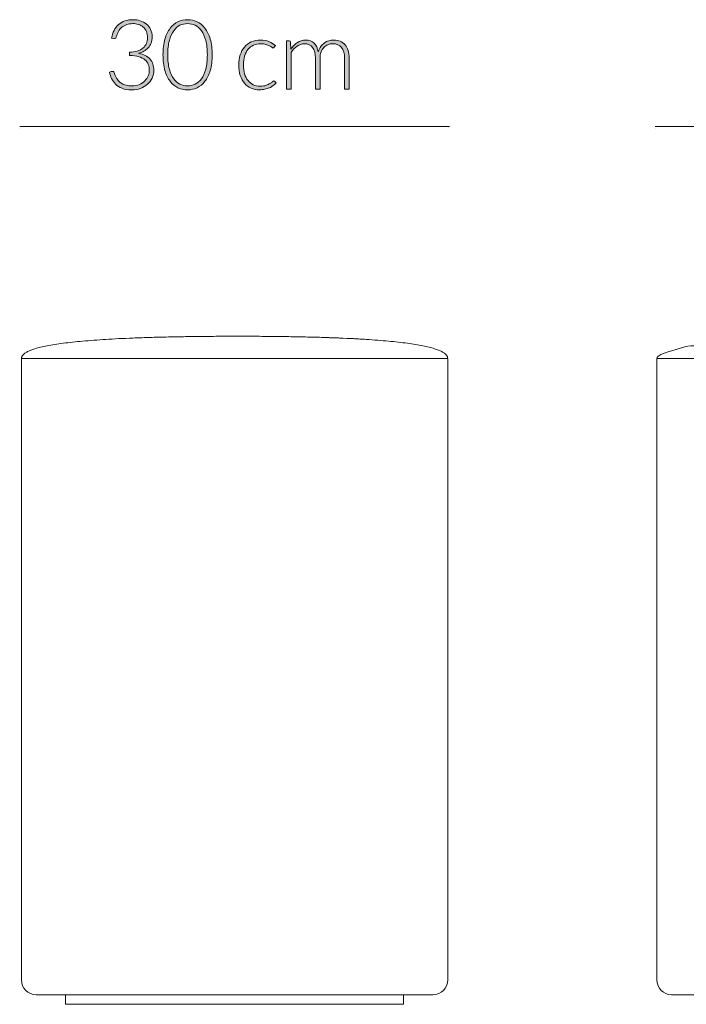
# Model space of a CAD drawing. Header units: inches. Extents: x 73 to 138, y -199 to -88.
# Tile 1 of 8: x 81 to 99, y -199 to -172. Entities that reach past the tile are written whole.
import ezdxf

# ---------------------------------------------------------------- set-up
doc = ezdxf.new("R2010")
doc.units = ezdxf.units.IN
doc.header["$MEASUREMENT"] = 0
doc.layers.add('Capa 1', color=7, linetype='Continuous')

# ---------------------------------------------------------------- blocks, each defined once
blk = doc.blocks.new('block 7')
at = {"layer": 'Capa 1'}
h = blk.add_hatch(color=251, dxfattribs=at)
h.dxf.hatch_style = 2
edge = h.paths.add_edge_path()
edge.add_spline(control_points=[(83.795, -171.607), (83.869, -171.607), (83.939, -171.618), (84.005, -171.638), (84.07, -171.659), (84.128, -171.69), (84.178, -171.731), (84.228, -171.772), (84.268, -171.823), (84.297, -171.884), (84.326, -171.945), (84.341, -172.016), (84.341, -172.097), (84.341, -172.16), (84.331, -172.217), (84.311, -172.267), (84.292, -172.318), (84.264, -172.363), (84.23, -172.401), (84.196, -172.439), (84.156, -172.471), (84.109, -172.498), (84.063, -172.523), (84.012, -172.543), (83.957, -172.557), (84.099, -172.584), (84.207, -172.639), (84.28, -172.722), (84.352, -172.806), (84.388, -172.91), (84.388, -173.035), (84.388, -173.115), (84.373, -173.189), (84.341, -173.257), (84.309, -173.325), (84.265, -173.384), (84.209, -173.433), (84.153, -173.482), (84.088, -173.521), (84.012, -173.549), (83.936, -173.577), (83.853, -173.591), (83.765, -173.591), (83.654, -173.591), (83.562, -173.576), (83.489, -173.546), (83.415, -173.516), (83.355, -173.478), (83.307, -173.43), (83.26, -173.383), (83.223, -173.33), (83.196, -173.271), (83.17, -173.212), (83.148, -173.153), (83.132, -173.094), (83.132, -173.094), (83.184, -173.073), (83.184, -173.073), (83.195, -173.068), (83.205, -173.066), (83.215, -173.066), (83.225, -173.066), (83.235, -173.068), (83.244, -173.073), (83.253, -173.077), (83.26, -173.086), (83.265, -173.098), (83.265, -173.098), (83.274, -173.126), (83.274, -173.126), (83.28, -173.143), (83.287, -173.163), (83.298, -173.187), (83.308, -173.211), (83.321, -173.236), (83.337, -173.262), (83.353, -173.288), (83.373, -173.314), (83.396, -173.341), (83.42, -173.367), (83.449, -173.39), (83.483, -173.41), (83.518, -173.431), (83.558, -173.448), (83.604, -173.461), (83.65, -173.473), (83.703, -173.48), (83.764, -173.48), (83.846, -173.48), (83.918, -173.466), (83.98, -173.439), (84.041, -173.411), (84.093, -173.376), (84.134, -173.334), (84.176, -173.291), (84.207, -173.244), (84.228, -173.191), (84.248, -173.138), (84.259, -173.088), (84.259, -173.038), (84.259, -172.979), (84.249, -172.924), (84.23, -172.872), (84.212, -172.821), (84.18, -172.777), (84.136, -172.74), (84.093, -172.703), (84.035, -172.674), (83.963, -172.652), (83.891, -172.631), (83.803, -172.62), (83.698, -172.62), (83.698, -172.62), (83.698, -172.526), (83.698, -172.526), (83.782, -172.524), (83.856, -172.513), (83.92, -172.492), (83.984, -172.471), (84.037, -172.444), (84.08, -172.408), (84.123, -172.372), (84.156, -172.33), (84.178, -172.28), (84.199, -172.231), (84.21, -172.177), (84.21, -172.117), (84.21, -172.049), (84.199, -171.99), (84.176, -171.939), (84.153, -171.889), (84.123, -171.847), (84.084, -171.814), (84.046, -171.781), (84.001, -171.757), (83.95, -171.742), (83.899, -171.726), (83.846, -171.718), (83.79, -171.718), (83.728, -171.718), (83.672, -171.728), (83.621, -171.746), (83.57, -171.764), (83.525, -171.79), (83.486, -171.822), (83.446, -171.855), (83.413, -171.895), (83.387, -171.941), (83.36, -171.987), (83.34, -172.039), (83.328, -172.095), (83.32, -172.127), (83.304, -172.143), (83.277, -172.143), (83.271, -172.143), (83.266, -172.143), (83.262, -172.142), (83.262, -172.142), (83.195, -172.131), (83.195, -172.131), (83.207, -172.048), (83.23, -171.974), (83.263, -171.909), (83.297, -171.844), (83.34, -171.789), (83.392, -171.745), (83.444, -171.7), (83.504, -171.666), (83.573, -171.642), (83.642, -171.619), (83.716, -171.607), (83.795, -171.607)], knot_values=[0, 0, 0, 0, 1, 1, 1, 2, 2, 2, 3, 3, 3, 4, 4, 4, 5, 5, 5, 6, 6, 6, 7, 7, 7, 8, 8, 8, 9, 9, 9, 10, 10, 10, 11, 11, 11, 12, 12, 12, 13, 13, 13, 14, 14, 14, 15, 15, 15, 16, 16, 16, 17, 17, 17, 18, 18, 18, 19, 19, 19, 20, 20, 20, 21, 21, 21, 22, 22, 22, 23, 23, 23, 24, 24, 24, 25, 25, 25, 26, 26, 26, 27, 27, 27, 28, 28, 28, 29, 29, 29, 30, 30, 30, 31, 31, 31, 32, 32, 32, 33, 33, 33, 34, 34, 34, 35, 35, 35, 36, 36, 36, 37, 37, 37, 38, 38, 38, 39, 39, 39, 40, 40, 40, 41, 41, 41, 42, 42, 42, 43, 43, 43, 44, 44, 44, 45, 45, 45, 46, 46, 46, 47, 47, 47, 48, 48, 48, 49, 49, 49, 50, 50, 50, 51, 51, 51, 52, 52, 52, 53, 53, 53, 54, 54, 54, 55, 55, 55, 56, 56, 56, 57, 57, 57, 57], degree=3, periodic=1)
h = blk.add_hatch(color=251, dxfattribs=at)
h.dxf.hatch_style = 2
edge = h.paths.add_edge_path()
edge.add_spline(control_points=[(86.035, -172.598), (86.035, -172.768), (86.016, -172.916), (85.98, -173.04), (85.943, -173.164), (85.894, -173.267), (85.831, -173.348), (85.768, -173.43), (85.694, -173.49), (85.609, -173.53), (85.525, -173.569), (85.434, -173.589), (85.339, -173.589), (85.243, -173.589), (85.153, -173.569), (85.069, -173.53), (84.984, -173.49), (84.911, -173.43), (84.848, -173.348), (84.785, -173.267), (84.735, -173.164), (84.699, -173.04), (84.663, -172.916), (84.645, -172.768), (84.645, -172.598), (84.645, -172.428), (84.663, -172.281), (84.699, -172.157), (84.735, -172.033), (84.785, -171.93), (84.848, -171.849), (84.911, -171.767), (84.984, -171.707), (85.069, -171.667), (85.153, -171.627), (85.243, -171.607), (85.339, -171.607), (85.434, -171.607), (85.525, -171.627), (85.609, -171.667), (85.694, -171.707), (85.768, -171.767), (85.831, -171.849), (85.894, -171.93), (85.943, -172.033), (85.98, -172.157), (86.016, -172.281), (86.035, -172.428), (86.035, -172.598)], knot_values=[0, 0, 0, 0, 1, 1, 1, 2, 2, 2, 3, 3, 3, 4, 4, 4, 5, 5, 5, 6, 6, 6, 7, 7, 7, 8, 8, 8, 9, 9, 9, 10, 10, 10, 11, 11, 11, 12, 12, 12, 13, 13, 13, 14, 14, 14, 15, 15, 15, 16, 16, 16, 16], degree=3, periodic=1)
edge = h.paths.add_edge_path()
edge.add_spline(control_points=[(85.898, -172.598), (85.898, -172.441), (85.883, -172.307), (85.852, -172.196), (85.822, -172.084), (85.782, -171.993), (85.731, -171.922), (85.68, -171.851), (85.621, -171.799), (85.553, -171.766), (85.485, -171.734), (85.413, -171.717), (85.339, -171.717), (85.264, -171.717), (85.192, -171.734), (85.125, -171.766), (85.057, -171.799), (84.998, -171.851), (84.947, -171.922), (84.895, -171.993), (84.855, -172.084), (84.825, -172.196), (84.794, -172.307), (84.779, -172.441), (84.779, -172.598), (84.779, -172.756), (84.794, -172.891), (84.825, -173.002), (84.855, -173.113), (84.895, -173.204), (84.947, -173.275), (84.998, -173.345), (85.057, -173.397), (85.125, -173.43), (85.192, -173.462), (85.264, -173.478), (85.339, -173.478), (85.413, -173.478), (85.485, -173.462), (85.553, -173.43), (85.621, -173.397), (85.68, -173.345), (85.731, -173.275), (85.782, -173.204), (85.822, -173.113), (85.852, -173.002), (85.883, -172.891), (85.898, -172.756), (85.898, -172.598)], knot_values=[0, 0, 0, 0, 1, 1, 1, 2, 2, 2, 3, 3, 3, 4, 4, 4, 5, 5, 5, 6, 6, 6, 7, 7, 7, 8, 8, 8, 9, 9, 9, 10, 10, 10, 11, 11, 11, 12, 12, 12, 13, 13, 13, 14, 14, 14, 15, 15, 15, 16, 16, 16, 16], degree=3, periodic=1)
h = blk.add_hatch(color=251, dxfattribs=at)
h.dxf.hatch_style = 2
edge = h.paths.add_edge_path()
edge.add_spline(control_points=[(87.783, -172.387), (87.779, -172.392), (87.775, -172.396), (87.771, -172.399), (87.766, -172.402), (87.761, -172.404), (87.753, -172.404), (87.744, -172.404), (87.732, -172.397), (87.715, -172.385), (87.7, -172.373), (87.678, -172.36), (87.652, -172.345), (87.625, -172.33), (87.592, -172.317), (87.552, -172.304), (87.513, -172.292), (87.465, -172.286), (87.408, -172.286), (87.329, -172.286), (87.26, -172.3), (87.199, -172.328), (87.138, -172.355), (87.087, -172.395), (87.045, -172.448), (87.004, -172.5), (86.972, -172.563), (86.95, -172.637), (86.928, -172.711), (86.917, -172.794), (86.917, -172.886), (86.917, -172.982), (86.928, -173.067), (86.951, -173.141), (86.973, -173.215), (87.005, -173.278), (87.046, -173.328), (87.087, -173.379), (87.137, -173.417), (87.196, -173.444), (87.254, -173.471), (87.319, -173.484), (87.39, -173.484), (87.456, -173.484), (87.511, -173.476), (87.555, -173.461), (87.6, -173.445), (87.636, -173.428), (87.665, -173.41), (87.694, -173.391), (87.716, -173.374), (87.733, -173.359), (87.75, -173.343), (87.764, -173.336), (87.774, -173.336), (87.786, -173.336), (87.795, -173.34), (87.801, -173.349), (87.801, -173.349), (87.837, -173.393), (87.837, -173.393), (87.816, -173.421), (87.789, -173.446), (87.757, -173.47), (87.725, -173.494), (87.689, -173.514), (87.649, -173.532), (87.609, -173.549), (87.565, -173.563), (87.518, -173.572), (87.471, -173.582), (87.422, -173.587), (87.371, -173.587), (87.284, -173.587), (87.205, -173.571), (87.133, -173.539), (87.061, -173.508), (87, -173.462), (86.948, -173.402), (86.897, -173.342), (86.856, -173.269), (86.827, -173.182), (86.799, -173.095), (86.784, -172.997), (86.784, -172.886), (86.784, -172.782), (86.798, -172.687), (86.825, -172.601), (86.853, -172.515), (86.893, -172.441), (86.945, -172.379), (86.998, -172.317), (87.062, -172.269), (87.139, -172.234), (87.215, -172.2), (87.302, -172.183), (87.401, -172.183), (87.49, -172.183), (87.568, -172.197), (87.638, -172.225), (87.706, -172.254), (87.766, -172.292), (87.818, -172.341), (87.818, -172.341), (87.783, -172.387), (87.783, -172.387)], knot_values=[0, 0, 0, 0, 1, 1, 1, 2, 2, 2, 3, 3, 3, 4, 4, 4, 5, 5, 5, 6, 6, 6, 7, 7, 7, 8, 8, 8, 9, 9, 9, 10, 10, 10, 11, 11, 11, 12, 12, 12, 13, 13, 13, 14, 14, 14, 15, 15, 15, 16, 16, 16, 17, 17, 17, 18, 18, 18, 19, 19, 19, 20, 20, 20, 21, 21, 21, 22, 22, 22, 23, 23, 23, 24, 24, 24, 25, 25, 25, 26, 26, 26, 27, 27, 27, 28, 28, 28, 29, 29, 29, 30, 30, 30, 31, 31, 31, 32, 32, 32, 33, 33, 33, 34, 34, 34, 35, 35, 35, 35], degree=3, periodic=1)
h = blk.add_hatch(color=251, dxfattribs=at)
h.dxf.hatch_style = 2
edge = h.paths.add_edge_path()
edge.add_spline(control_points=[(88.133, -173.569), (88.133, -173.569), (88.133, -172.205), (88.133, -172.205), (88.133, -172.205), (88.204, -172.205), (88.204, -172.205), (88.228, -172.205), (88.242, -172.217), (88.246, -172.239), (88.246, -172.239), (88.258, -172.437), (88.258, -172.437), (88.284, -172.399), (88.313, -172.365), (88.343, -172.334), (88.373, -172.303), (88.405, -172.276), (88.44, -172.254), (88.474, -172.231), (88.51, -172.214), (88.549, -172.202), (88.588, -172.189), (88.629, -172.183), (88.672, -172.183), (88.771, -172.183), (88.851, -172.212), (88.91, -172.27), (88.97, -172.328), (89.01, -172.409), (89.031, -172.512), (89.047, -172.455), (89.07, -172.406), (89.1, -172.365), (89.13, -172.324), (89.164, -172.29), (89.202, -172.263), (89.24, -172.236), (89.282, -172.216), (89.327, -172.203), (89.372, -172.19), (89.419, -172.183), (89.466, -172.183), (89.533, -172.183), (89.594, -172.194), (89.648, -172.217), (89.702, -172.239), (89.748, -172.272), (89.786, -172.316), (89.823, -172.36), (89.852, -172.414), (89.872, -172.478), (89.893, -172.542), (89.903, -172.615), (89.903, -172.697), (89.903, -172.697), (89.903, -173.569), (89.903, -173.569), (89.903, -173.569), (89.772, -173.569), (89.772, -173.569), (89.772, -173.569), (89.772, -172.697), (89.772, -172.697), (89.772, -172.563), (89.744, -172.462), (89.686, -172.392), (89.628, -172.322), (89.546, -172.287), (89.439, -172.287), (89.392, -172.287), (89.346, -172.296), (89.303, -172.313), (89.259, -172.331), (89.221, -172.356), (89.188, -172.391), (89.154, -172.425), (89.128, -172.468), (89.108, -172.519), (89.089, -172.57), (89.079, -172.629), (89.079, -172.697), (89.079, -172.697), (89.079, -173.569), (89.079, -173.569), (89.079, -173.569), (88.949, -173.569), (88.949, -173.569), (88.949, -173.569), (88.949, -172.697), (88.949, -172.697), (88.949, -172.564), (88.922, -172.463), (88.869, -172.393), (88.816, -172.322), (88.739, -172.287), (88.638, -172.287), (88.564, -172.287), (88.495, -172.309), (88.432, -172.354), (88.369, -172.398), (88.313, -172.459), (88.263, -172.538), (88.263, -172.538), (88.263, -173.569), (88.263, -173.569), (88.263, -173.569), (88.133, -173.569), (88.133, -173.569)], knot_values=[0, 0, 0, 0, 1, 1, 1, 2, 2, 2, 3, 3, 3, 4, 4, 4, 5, 5, 5, 6, 6, 6, 7, 7, 7, 8, 8, 8, 9, 9, 9, 10, 10, 10, 11, 11, 11, 12, 12, 12, 13, 13, 13, 14, 14, 14, 15, 15, 15, 16, 16, 16, 17, 17, 17, 18, 18, 18, 19, 19, 19, 20, 20, 20, 21, 21, 21, 22, 22, 22, 23, 23, 23, 24, 24, 24, 25, 25, 25, 26, 26, 26, 27, 27, 27, 28, 28, 28, 29, 29, 29, 30, 30, 30, 31, 31, 31, 32, 32, 32, 33, 33, 33, 34, 34, 34, 35, 35, 35, 36, 36, 36, 36], degree=3, periodic=1)
at = {"layer": 'Capa 1', "lineweight": 0}
for points, knots in [([(83.795, -171.607), (83.869, -171.607), (83.939, -171.618), (84.005, -171.638), (84.07, -171.659), (84.128, -171.69), (84.178, -171.731), (84.228, -171.772), (84.268, -171.823), (84.297, -171.884), (84.326, -171.945), (84.341, -172.016), (84.341, -172.097), (84.341, -172.16), (84.331, -172.217), (84.311, -172.267), (84.292, -172.318), (84.264, -172.363), (84.23, -172.401), (84.196, -172.439), (84.156, -172.471), (84.109, -172.498), (84.063, -172.523), (84.012, -172.543), (83.957, -172.557), (84.099, -172.584), (84.207, -172.639), (84.28, -172.722), (84.352, -172.806), (84.388, -172.91), (84.388, -173.035), (84.388, -173.115), (84.373, -173.189), (84.341, -173.257), (84.309, -173.325), (84.265, -173.384), (84.209, -173.433), (84.153, -173.482), (84.088, -173.521), (84.012, -173.549), (83.936, -173.577), (83.853, -173.591), (83.765, -173.591), (83.654, -173.591), (83.562, -173.576), (83.489, -173.546), (83.415, -173.516), (83.355, -173.478), (83.307, -173.43), (83.26, -173.383), (83.223, -173.33), (83.196, -173.271), (83.17, -173.212), (83.148, -173.153), (83.132, -173.094), (83.132, -173.094), (83.184, -173.073), (83.184, -173.073), (83.195, -173.068), (83.205, -173.066), (83.215, -173.066), (83.225, -173.066), (83.235, -173.068), (83.244, -173.073), (83.253, -173.077), (83.26, -173.086), (83.265, -173.098), (83.265, -173.098), (83.274, -173.126), (83.274, -173.126), (83.28, -173.143), (83.287, -173.163), (83.298, -173.187), (83.308, -173.211), (83.321, -173.236), (83.337, -173.262), (83.353, -173.288), (83.373, -173.314), (83.396, -173.341), (83.42, -173.367), (83.449, -173.39), (83.483, -173.41), (83.518, -173.431), (83.558, -173.448), (83.604, -173.461), (83.65, -173.473), (83.703, -173.48), (83.764, -173.48), (83.846, -173.48), (83.918, -173.466), (83.98, -173.439), (84.041, -173.411), (84.093, -173.376), (84.134, -173.334), (84.176, -173.291), (84.207, -173.244), (84.228, -173.191), (84.248, -173.138), (84.259, -173.088), (84.259, -173.038), (84.259, -172.979), (84.249, -172.924), (84.23, -172.872), (84.212, -172.821), (84.18, -172.777), (84.136, -172.74), (84.093, -172.703), (84.035, -172.674), (83.963, -172.652), (83.891, -172.631), (83.803, -172.62), (83.698, -172.62), (83.698, -172.62), (83.698, -172.526), (83.698, -172.526), (83.782, -172.524), (83.856, -172.513), (83.92, -172.492), (83.984, -172.471), (84.037, -172.444), (84.08, -172.408), (84.123, -172.372), (84.156, -172.33), (84.178, -172.28), (84.199, -172.231), (84.21, -172.177), (84.21, -172.117), (84.21, -172.049), (84.199, -171.99), (84.176, -171.939), (84.153, -171.889), (84.123, -171.847), (84.084, -171.814), (84.046, -171.781), (84.001, -171.757), (83.95, -171.742), (83.899, -171.726), (83.846, -171.718), (83.79, -171.718), (83.728, -171.718), (83.672, -171.728), (83.621, -171.746), (83.57, -171.764), (83.525, -171.79), (83.486, -171.822), (83.446, -171.855), (83.413, -171.895), (83.387, -171.941), (83.36, -171.987), (83.34, -172.039), (83.328, -172.095), (83.32, -172.127), (83.304, -172.143), (83.277, -172.143), (83.271, -172.143), (83.266, -172.143), (83.262, -172.142), (83.262, -172.142), (83.195, -172.131), (83.195, -172.131), (83.207, -172.048), (83.23, -171.974), (83.263, -171.909), (83.297, -171.844), (83.34, -171.789), (83.392, -171.745), (83.444, -171.7), (83.504, -171.666), (83.573, -171.642), (83.642, -171.619), (83.716, -171.607), (83.795, -171.607)], [0, 0, 0, 0, 1, 1, 1, 2, 2, 2, 3, 3, 3, 4, 4, 4, 5, 5, 5, 6, 6, 6, 7, 7, 7, 8, 8, 8, 9, 9, 9, 10, 10, 10, 11, 11, 11, 12, 12, 12, 13, 13, 13, 14, 14, 14, 15, 15, 15, 16, 16, 16, 17, 17, 17, 18, 18, 18, 19, 19, 19, 20, 20, 20, 21, 21, 21, 22, 22, 22, 23, 23, 23, 24, 24, 24, 25, 25, 25, 26, 26, 26, 27, 27, 27, 28, 28, 28, 29, 29, 29, 30, 30, 30, 31, 31, 31, 32, 32, 32, 33, 33, 33, 34, 34, 34, 35, 35, 35, 36, 36, 36, 37, 37, 37, 38, 38, 38, 39, 39, 39, 40, 40, 40, 41, 41, 41, 42, 42, 42, 43, 43, 43, 44, 44, 44, 45, 45, 45, 46, 46, 46, 47, 47, 47, 48, 48, 48, 49, 49, 49, 50, 50, 50, 51, 51, 51, 52, 52, 52, 53, 53, 53, 54, 54, 54, 55, 55, 55, 56, 56, 56, 57, 57, 57, 57]), ([(86.035, -172.598), (86.035, -172.768), (86.016, -172.916), (85.98, -173.04), (85.943, -173.164), (85.894, -173.267), (85.831, -173.348), (85.768, -173.43), (85.694, -173.49), (85.609, -173.53), (85.525, -173.569), (85.434, -173.589), (85.339, -173.589), (85.243, -173.589), (85.153, -173.569), (85.069, -173.53), (84.984, -173.49), (84.911, -173.43), (84.848, -173.348), (84.785, -173.267), (84.735, -173.164), (84.699, -173.04), (84.663, -172.916), (84.645, -172.768), (84.645, -172.598), (84.645, -172.428), (84.663, -172.281), (84.699, -172.157), (84.735, -172.033), (84.785, -171.93), (84.848, -171.849), (84.911, -171.767), (84.984, -171.707), (85.069, -171.667), (85.153, -171.627), (85.243, -171.607), (85.339, -171.607), (85.434, -171.607), (85.525, -171.627), (85.609, -171.667), (85.694, -171.707), (85.768, -171.767), (85.831, -171.849), (85.894, -171.93), (85.943, -172.033), (85.98, -172.157), (86.016, -172.281), (86.035, -172.428), (86.035, -172.598)], [0, 0, 0, 0, 1, 1, 1, 2, 2, 2, 3, 3, 3, 4, 4, 4, 5, 5, 5, 6, 6, 6, 7, 7, 7, 8, 8, 8, 9, 9, 9, 10, 10, 10, 11, 11, 11, 12, 12, 12, 13, 13, 13, 14, 14, 14, 15, 15, 15, 16, 16, 16, 16]), ([(85.898, -172.598), (85.898, -172.441), (85.883, -172.307), (85.852, -172.196), (85.822, -172.084), (85.782, -171.993), (85.731, -171.922), (85.68, -171.851), (85.621, -171.799), (85.553, -171.766), (85.485, -171.734), (85.413, -171.717), (85.339, -171.717), (85.264, -171.717), (85.192, -171.734), (85.125, -171.766), (85.057, -171.799), (84.998, -171.851), (84.947, -171.922), (84.895, -171.993), (84.855, -172.084), (84.825, -172.196), (84.794, -172.307), (84.779, -172.441), (84.779, -172.598), (84.779, -172.756), (84.794, -172.891), (84.825, -173.002), (84.855, -173.113), (84.895, -173.204), (84.947, -173.275), (84.998, -173.345), (85.057, -173.397), (85.125, -173.43), (85.192, -173.462), (85.264, -173.478), (85.339, -173.478), (85.413, -173.478), (85.485, -173.462), (85.553, -173.43), (85.621, -173.397), (85.68, -173.345), (85.731, -173.275), (85.782, -173.204), (85.822, -173.113), (85.852, -173.002), (85.883, -172.891), (85.898, -172.756), (85.898, -172.598)], [0, 0, 0, 0, 1, 1, 1, 2, 2, 2, 3, 3, 3, 4, 4, 4, 5, 5, 5, 6, 6, 6, 7, 7, 7, 8, 8, 8, 9, 9, 9, 10, 10, 10, 11, 11, 11, 12, 12, 12, 13, 13, 13, 14, 14, 14, 15, 15, 15, 16, 16, 16, 16]), ([(87.783, -172.387), (87.779, -172.392), (87.775, -172.396), (87.771, -172.399), (87.766, -172.402), (87.761, -172.404), (87.753, -172.404), (87.744, -172.404), (87.732, -172.397), (87.715, -172.385), (87.7, -172.373), (87.678, -172.36), (87.652, -172.345), (87.625, -172.33), (87.592, -172.317), (87.552, -172.304), (87.513, -172.292), (87.465, -172.286), (87.408, -172.286), (87.329, -172.286), (87.26, -172.3), (87.199, -172.328), (87.138, -172.355), (87.087, -172.395), (87.045, -172.448), (87.004, -172.5), (86.972, -172.563), (86.95, -172.637), (86.928, -172.711), (86.917, -172.794), (86.917, -172.886), (86.917, -172.982), (86.928, -173.067), (86.951, -173.141), (86.973, -173.215), (87.005, -173.278), (87.046, -173.328), (87.087, -173.379), (87.137, -173.417), (87.196, -173.444), (87.254, -173.471), (87.319, -173.484), (87.39, -173.484), (87.456, -173.484), (87.511, -173.476), (87.555, -173.461), (87.6, -173.445), (87.636, -173.428), (87.665, -173.41), (87.694, -173.391), (87.716, -173.374), (87.733, -173.359), (87.75, -173.343), (87.764, -173.336), (87.774, -173.336), (87.786, -173.336), (87.795, -173.34), (87.801, -173.349), (87.801, -173.349), (87.837, -173.393), (87.837, -173.393), (87.816, -173.421), (87.789, -173.446), (87.757, -173.47), (87.725, -173.494), (87.689, -173.514), (87.649, -173.532), (87.609, -173.549), (87.565, -173.563), (87.518, -173.572), (87.471, -173.582), (87.422, -173.587), (87.371, -173.587), (87.284, -173.587), (87.205, -173.571), (87.133, -173.539), (87.061, -173.508), (87, -173.462), (86.948, -173.402), (86.897, -173.342), (86.856, -173.269), (86.827, -173.182), (86.799, -173.095), (86.784, -172.997), (86.784, -172.886), (86.784, -172.782), (86.798, -172.687), (86.825, -172.601), (86.853, -172.515), (86.893, -172.441), (86.945, -172.379), (86.998, -172.317), (87.062, -172.269), (87.139, -172.234), (87.215, -172.2), (87.302, -172.183), (87.401, -172.183), (87.49, -172.183), (87.568, -172.197), (87.638, -172.225), (87.706, -172.254), (87.766, -172.292), (87.818, -172.341), (87.818, -172.341), (87.783, -172.387), (87.783, -172.387)], [0, 0, 0, 0, 1, 1, 1, 2, 2, 2, 3, 3, 3, 4, 4, 4, 5, 5, 5, 6, 6, 6, 7, 7, 7, 8, 8, 8, 9, 9, 9, 10, 10, 10, 11, 11, 11, 12, 12, 12, 13, 13, 13, 14, 14, 14, 15, 15, 15, 16, 16, 16, 17, 17, 17, 18, 18, 18, 19, 19, 19, 20, 20, 20, 21, 21, 21, 22, 22, 22, 23, 23, 23, 24, 24, 24, 25, 25, 25, 26, 26, 26, 27, 27, 27, 28, 28, 28, 29, 29, 29, 30, 30, 30, 31, 31, 31, 32, 32, 32, 33, 33, 33, 34, 34, 34, 35, 35, 35, 35]), ([(88.133, -173.569), (88.133, -173.569), (88.133, -172.205), (88.133, -172.205), (88.133, -172.205), (88.204, -172.205), (88.204, -172.205), (88.228, -172.205), (88.242, -172.217), (88.246, -172.239), (88.246, -172.239), (88.258, -172.437), (88.258, -172.437), (88.284, -172.399), (88.313, -172.365), (88.343, -172.334), (88.373, -172.303), (88.405, -172.276), (88.44, -172.254), (88.474, -172.231), (88.51, -172.214), (88.549, -172.202), (88.588, -172.189), (88.629, -172.183), (88.672, -172.183), (88.771, -172.183), (88.851, -172.212), (88.91, -172.27), (88.97, -172.328), (89.01, -172.409), (89.031, -172.512), (89.047, -172.455), (89.07, -172.406), (89.1, -172.365), (89.13, -172.324), (89.164, -172.29), (89.202, -172.263), (89.24, -172.236), (89.282, -172.216), (89.327, -172.203), (89.372, -172.19), (89.419, -172.183), (89.466, -172.183), (89.533, -172.183), (89.594, -172.194), (89.648, -172.217), (89.702, -172.239), (89.748, -172.272), (89.786, -172.316), (89.823, -172.36), (89.852, -172.414), (89.872, -172.478), (89.893, -172.542), (89.903, -172.615), (89.903, -172.697), (89.903, -172.697), (89.903, -173.569), (89.903, -173.569), (89.903, -173.569), (89.772, -173.569), (89.772, -173.569), (89.772, -173.569), (89.772, -172.697), (89.772, -172.697), (89.772, -172.563), (89.744, -172.462), (89.686, -172.392), (89.628, -172.322), (89.546, -172.287), (89.439, -172.287), (89.392, -172.287), (89.346, -172.296), (89.303, -172.313), (89.259, -172.331), (89.221, -172.356), (89.188, -172.391), (89.154, -172.425), (89.128, -172.468), (89.108, -172.519), (89.089, -172.57), (89.079, -172.629), (89.079, -172.697), (89.079, -172.697), (89.079, -173.569), (89.079, -173.569), (89.079, -173.569), (88.949, -173.569), (88.949, -173.569), (88.949, -173.569), (88.949, -172.697), (88.949, -172.697), (88.949, -172.564), (88.922, -172.463), (88.869, -172.393), (88.816, -172.322), (88.739, -172.287), (88.638, -172.287), (88.564, -172.287), (88.495, -172.309), (88.432, -172.354), (88.369, -172.398), (88.313, -172.459), (88.263, -172.538), (88.263, -172.538), (88.263, -173.569), (88.263, -173.569), (88.263, -173.569), (88.133, -173.569), (88.133, -173.569)], [0, 0, 0, 0, 1, 1, 1, 2, 2, 2, 3, 3, 3, 4, 4, 4, 5, 5, 5, 6, 6, 6, 7, 7, 7, 8, 8, 8, 9, 9, 9, 10, 10, 10, 11, 11, 11, 12, 12, 12, 13, 13, 13, 14, 14, 14, 15, 15, 15, 16, 16, 16, 17, 17, 17, 18, 18, 18, 19, 19, 19, 20, 20, 20, 21, 21, 21, 22, 22, 22, 23, 23, 23, 24, 24, 24, 25, 25, 25, 26, 26, 26, 27, 27, 27, 28, 28, 28, 29, 29, 29, 30, 30, 30, 31, 31, 31, 32, 32, 32, 33, 33, 33, 34, 34, 34, 35, 35, 35, 36, 36, 36, 36])]:
    blk.add_open_spline(points, degree=3, knots=knots, dxfattribs=at)

msp = doc.modelspace()

# ---------------------------------------------------------------- linework, layer by layer
at = {"layer": 'Capa 1', "color": 251, "lineweight": 9}
for points in [[(80.6, -174.622), (92.734, -174.622)], [(98.54, -174.622), (123.27, -174.622)]]:
    msp.add_lwpolyline(points, dxfattribs=at)
at = {"layer": 'Capa 1', "lineweight": 0}
for points in [[(80.623, -174.679), (80.623, -174.679)], [(92.71, -174.653), (92.71, -174.653)], [(98.563, -174.679), (98.563, -174.679)]]:
    msp.add_lwpolyline(points, dxfattribs=at)
at = {"layer": 'Capa 1', "color": 251, "lineweight": 5}
for points in [[(80.651, -181.176), (82.224, -181.176)], [(80.651, -181.176), (80.651, -198.728)], [(85.099, -181.176), (82.224, -181.176)], [(85.099, -181.176), (90.943, -181.176)], [(90.943, -181.176), (92.683, -181.176)], [(92.683, -181.176), (92.683, -198.728)], [(98.589, -181.176), (98.589, -198.728)], [(98.589, -181.176), (101.047, -181.176)], [(81.065, -199.146), (82.634, -199.146)], [(81.895, -199.416), (81.895, -199.146)], [(82.634, -199.146), (85.098, -199.146)], [(85.098, -199.146), (90.734, -199.146)], [(90.734, -199.146), (92.267, -199.146)], [(91.439, -199.416), (91.439, -199.146)], [(101.111, -199.146), (99.005, -199.146)], [(81.895, -199.416), (83.456, -199.416)], [(83.456, -199.416), (85.097, -199.416)], [(85.097, -199.416), (90.313, -199.416)], [(90.313, -199.416), (91.439, -199.416)]]:
    msp.add_lwpolyline(points, dxfattribs=at)
for points, knots in [([(80.651, -181.176), (80.651, -181.166), (80.652, -181.158), (80.653, -181.149), (80.654, -181.14), (80.657, -181.132), (80.661, -181.124), (80.665, -181.115), (80.668, -181.107), (80.673, -181.1), (80.683, -181.086), (80.694, -181.074), (80.704, -181.064), (80.718, -181.05), (80.731, -181.038), (80.746, -181.029), (80.77, -181.011), (80.797, -180.997), (80.82, -180.983), (80.852, -180.968), (80.884, -180.954), (80.915, -180.941), (80.954, -180.926), (80.993, -180.914), (81.032, -180.9), (81.084, -180.885), (81.138, -180.872), (81.189, -180.858), (81.252, -180.843), (81.311, -180.83), (81.374, -180.818), (81.444, -180.804), (81.516, -180.792), (81.586, -180.781), (81.665, -180.768), (81.744, -180.758), (81.825, -180.747), (81.914, -180.735), (82.002, -180.725), (82.091, -180.715), (82.185, -180.705), (82.281, -180.695), (82.377, -180.686), (82.481, -180.677), (82.585, -180.668), (82.691, -180.66), (82.803, -180.652), (82.916, -180.645), (83.031, -180.637), (83.15, -180.63), (83.273, -180.624), (83.395, -180.616), (83.529, -180.611), (83.662, -180.604), (83.796, -180.599), (83.937, -180.593), (84.079, -180.588), (84.222, -180.584), (84.373, -180.578), (84.525, -180.575), (84.678, -180.571), (84.836, -180.567), (84.996, -180.564), (85.157, -180.562), (85.327, -180.557), (85.497, -180.556), (85.666, -180.554), (85.844, -180.552), (86.023, -180.55), (86.203, -180.55), (86.39, -180.55), (86.577, -180.548), (86.765, -180.548)], [0, 0, 0, 0, 1, 1, 1, 2, 2, 2, 3, 3, 3, 4, 4, 4, 5, 5, 5, 6, 6, 6, 7, 7, 7, 8, 8, 8, 9, 9, 9, 10, 10, 10, 11, 11, 11, 12, 12, 12, 13, 13, 13, 14, 14, 14, 15, 15, 15, 16, 16, 16, 17, 17, 17, 18, 18, 18, 19, 19, 19, 20, 20, 20, 21, 21, 21, 22, 22, 22, 23, 23, 23, 24, 24, 24, 24]), ([(92.683, -181.176), (92.683, -181.166), (92.682, -181.158), (92.681, -181.149), (92.678, -181.14), (92.675, -181.132), (92.674, -181.124), (92.668, -181.115), (92.664, -181.107), (92.659, -181.1), (92.651, -181.086), (92.641, -181.074), (92.63, -181.064), (92.618, -181.05), (92.605, -181.038), (92.591, -181.029), (92.567, -181.011), (92.542, -180.997), (92.518, -180.983), (92.488, -180.968), (92.457, -180.954), (92.427, -180.941), (92.389, -180.926), (92.351, -180.914), (92.313, -180.9), (92.263, -180.885), (92.211, -180.872), (92.161, -180.858), (92.101, -180.843), (92.042, -180.83), (91.983, -180.818), (91.914, -180.804), (91.846, -180.792), (91.778, -180.781), (91.702, -180.768), (91.624, -180.758), (91.546, -180.747), (91.461, -180.735), (91.375, -180.725), (91.29, -180.715), (91.197, -180.705), (91.104, -180.695), (91.013, -180.686), (90.911, -180.677), (90.809, -180.668), (90.709, -180.66), (90.601, -180.652), (90.49, -180.645), (90.381, -180.637), (90.263, -180.63), (90.145, -180.624), (90.027, -180.616), (89.896, -180.611), (89.768, -180.604), (89.638, -180.599), (89.502, -180.593), (89.365, -180.588), (89.226, -180.584), (89.079, -180.578), (88.933, -180.575), (88.786, -180.571), (88.631, -180.567), (88.476, -180.564), (88.321, -180.562), (88.155, -180.557), (87.992, -180.556), (87.828, -180.554), (87.655, -180.552), (87.484, -180.55), (87.309, -180.55), (87.127, -180.55), (86.945, -180.548), (86.765, -180.548)], [0, 0, 0, 0, 1, 1, 1, 2, 2, 2, 3, 3, 3, 4, 4, 4, 5, 5, 5, 6, 6, 6, 7, 7, 7, 8, 8, 8, 9, 9, 9, 10, 10, 10, 11, 11, 11, 12, 12, 12, 13, 13, 13, 14, 14, 14, 15, 15, 15, 16, 16, 16, 17, 17, 17, 18, 18, 18, 19, 19, 19, 20, 20, 20, 21, 21, 21, 22, 22, 22, 23, 23, 23, 24, 24, 24, 24]), ([(89.623, -180.599), (89.605, -180.597), (89.587, -180.596), (89.568, -180.595), (89.518, -180.593), (89.477, -180.592), (89.441, -180.591), (89.405, -180.589), (89.374, -180.589), (89.348, -180.588), (89.323, -180.587), (89.304, -180.586), (89.293, -180.586), (89.281, -180.585), (89.278, -180.585), (89.274, -180.585)], [0, 0, 0, 0, 1, 1, 1, 2, 2, 2, 3, 3, 3, 4, 4, 4, 5, 5, 5, 5]), ([(90.332, -180.634), (90.257, -180.63), (90.182, -180.626), (90.115, -180.622), (90.092, -180.62), (90.072, -180.619), (90.051, -180.618)], [0, 0, 0, 0, 1, 1, 1, 2, 2, 2, 2]), ([(98.589, -181.176), (98.592, -181.166), (98.592, -181.158), (98.597, -181.149), (98.599, -181.14), (98.606, -181.132), (98.612, -181.124), (98.62, -181.114), (98.631, -181.107), (98.642, -181.1), (98.661, -181.086), (98.682, -181.074), (98.705, -181.064), (98.735, -181.05), (98.765, -181.038), (98.795, -181.029), (98.848, -181.011), (99.353, -180.841), (99.46, -180.831), (99.578, -180.82), (99.699, -180.809), (99.818, -180.799), (99.95, -180.789), (100.083, -180.779), (100.215, -180.769), (100.362, -180.759), (100.508, -180.749), (100.656, -180.741), (100.815, -180.732), (100.974, -180.722), (101.134, -180.715), (101.34, -180.705), (101.544, -180.695), (101.751, -180.686), (101.976, -180.677), (102.199, -180.668), (102.424, -180.66), (102.665, -180.652), (102.908, -180.645), (103.154, -180.637), (103.413, -180.63), (103.675, -180.624), (103.937, -180.616), (104.185, -180.611), (104.435, -180.606), (104.685, -180.6), (104.949, -180.595), (105.213, -180.591), (105.477, -180.587), (105.756, -180.583), (106.036, -180.578), (106.314, -180.575), (106.608, -180.572), (106.903, -180.568), (107.198, -180.566), (107.506, -180.563), (107.815, -180.56), (108.123, -180.557), (108.447, -180.556), (108.771, -180.554), (109.094, -180.553), (109.433, -180.552), (109.772, -180.55), (110.111, -180.55), (110.464, -180.55), (110.818, -180.548), (111.171, -180.548)], [0, 0, 0, 0, 1, 1, 1, 2, 2, 2, 3, 3, 3, 4, 4, 4, 5, 5, 5, 6, 6, 6, 7, 7, 7, 8, 8, 8, 9, 9, 9, 10, 10, 10, 11, 11, 11, 12, 12, 12, 13, 13, 13, 14, 14, 14, 15, 15, 15, 16, 16, 16, 17, 17, 17, 18, 18, 18, 19, 19, 19, 20, 20, 20, 21, 21, 21, 22, 22, 22, 22])]:
    msp.add_open_spline(points, degree=3, knots=knots, dxfattribs=at)
for points in [[(81.065, -199.146), (80.835, -199.146), (80.651, -198.958), (80.651, -198.728)], [(92.683, -198.728), (92.683, -198.958), (92.498, -199.146), (92.267, -199.146)], [(98.589, -198.728), (98.589, -198.958), (98.776, -199.146), (99.005, -199.146)]]:
    msp.add_open_spline(points, degree=3, dxfattribs=at)

# ---------------------------------------------------------------- block references
at = {"layer": 'Capa 1'}
msp.add_blockref('block 7', (0, 0), dxfattribs=at)

doc.saveas('drawing.dxf')
